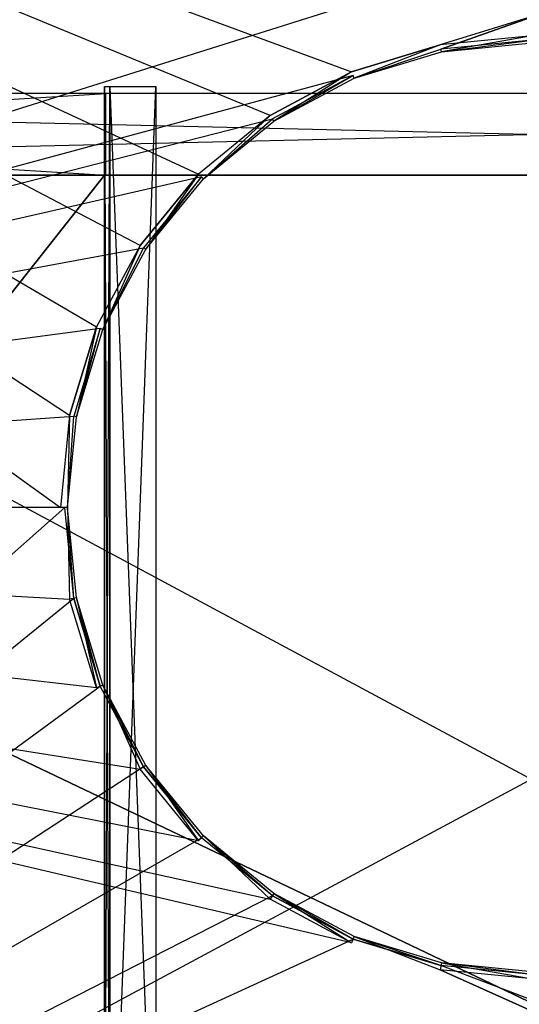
# Model space of a CAD drawing. Extents: x 0 to 0.8, y -0.5 to 0.
# Tile 11 of 26: x 0.3 to 0.398, y -0.318 to -0.125. Entities that reach past the tile are written whole.
import ezdxf

# ---------------------------------------------------------------- set-up
doc = ezdxf.new("R2010")
doc.units = 0
for name, color, linetype in [('L16_DRAWERBOX_LEGATO_REL_3_X_67', 7, 'CONTINUOUS'), ('L17_DRAWERBOX_LEGATO_REL_2_X_67', 7, 'CONTINUOUS'), ('L20_PLATTE_LEGATO_N_B12300__0__', 7, 'CONTINUOUS'), ('L22_KORPUS_LEGATO_BO_X_7620__Y_', 7, 'CONTINUOUS'), ('L2_DRAWERBOX_LEGATO_SIP_6_X_167', 7, 'CONTINUOUS'), ('L4_DRAWERBOX_LEGATO_SIP_3_X_256', 7, 'CONTINUOUS'), ('L8_DRAWERBOX_LEGATO_SIP_9_X_256', 7, 'CONTINUOUS')]:
    doc.layers.add(name, color=color, linetype=linetype)

msp = doc.modelspace()

# ---------------------------------------------------------------- linework, layer by layer
at = {"layer": 'L16_DRAWERBOX_LEGATO_REL_3_X_67', "color": 8}
for points, invisible_edges in [([(0.060485, -0.1555, 0.032), (0.739515, -0.1555, 0.048), (0.739515, -0.1555, 0.032), (0.060485, -0.1555, 0.032)], 13), ([(0.739515, -0.1555, 0.048), (0.060485, -0.1555, 0.032), (0.060485, -0.1555, 0.048), (0.739515, -0.1555, 0.048)], 14), ([(0.739515, -0.4795, 0.048), (0.060485, -0.1555, 0.048), (0.060485, -0.4795, 0.048), (0.739515, -0.4795, 0.048)], 13), ([(0.060485, -0.1555, 0.048), (0.739515, -0.4795, 0.048), (0.739515, -0.1555, 0.048), (0.060485, -0.1555, 0.048)], 14), ([(0.060485, -0.1555, 0.032), (0.739515, -0.4795, 0.032), (0.060485, -0.4795, 0.032), (0.060485, -0.1555, 0.032)], 13), ([(0.739515, -0.4795, 0.032), (0.060485, -0.1555, 0.032), (0.739515, -0.1555, 0.032), (0.739515, -0.4795, 0.032)], 14)]:
    msp.add_3dface(points, dxfattribs=dict(at, invisible_edges=invisible_edges))
at = {"layer": 'L17_DRAWERBOX_LEGATO_REL_2_X_67', "color": 8}
for points, invisible_edges in [([(0.739515, -0.1555, 0.167), (0.060485, -0.1395, 0.167), (0.060485, -0.1555, 0.167), (0.739515, -0.1555, 0.167)], 13), ([(0.060485, -0.1395, 0.167), (0.739515, -0.1555, 0.167), (0.739515, -0.1395, 0.167), (0.060485, -0.1395, 0.167)], 14), ([(0.060485, -0.1395, 0.032), (0.739515, -0.1395, 0.167), (0.739515, -0.1395, 0.032), (0.060485, -0.1395, 0.032)], 13), ([(0.739515, -0.1395, 0.167), (0.060485, -0.1395, 0.032), (0.060485, -0.1395, 0.167), (0.739515, -0.1395, 0.167)], 14), ([(0.739515, -0.1395, 0.032), (0.060485, -0.1555, 0.032), (0.060485, -0.1395, 0.032), (0.739515, -0.1395, 0.032)], 13), ([(0.060485, -0.1555, 0.032), (0.739515, -0.1395, 0.032), (0.739515, -0.1555, 0.032), (0.060485, -0.1555, 0.032)], 14), ([(0.739515, -0.1555, 0.167), (0.060485, -0.1555, 0.032), (0.739515, -0.1555, 0.032), (0.739515, -0.1555, 0.167)], 13), ([(0.060485, -0.1555, 0.032), (0.739515, -0.1555, 0.167), (0.060485, -0.1555, 0.167), (0.060485, -0.1555, 0.032)], 14)]:
    msp.add_3dface(points, dxfattribs=dict(at, invisible_edges=invisible_edges))
at = {"layer": 'L20_PLATTE_LEGATO_N_B12300__0__', "color": 8}
for points, invisible_edges in [([(0.307929, -0.220523, 0.55), (0.00192, -0.001197, 0.55), (0.00192, -0.220523, 0.55), (0.307929, -0.220523, 0.55)], 13), ([(0.00192, -0.001197, 0.55), (0.307929, -0.220523, 0.55), (0.309703, -0.202515, 0.55), (0.00192, -0.001197, 0.55)], 10), ([(0.00192, -0.001197, 0.55), (0.309703, -0.202515, 0.55), (0.314955, -0.185199, 0.55), (0.00192, -0.001197, 0.55)], 13), ([(0.00192, -0.001197, 0.55), (0.314955, -0.185199, 0.55), (0.323485, -0.169241, 0.55), (0.00192, -0.001197, 0.55)], 10), ([(0.00192, -0.001197, 0.55), (0.323485, -0.169241, 0.55), (0.334964, -0.155254, 0.55), (0.00192, -0.001197, 0.55)], 13), ([(0.00192, -0.001197, 0.55), (0.334964, -0.155254, 0.55), (0.348952, -0.143774, 0.55), (0.00192, -0.001197, 0.55)], 10), ([(0.00192, -0.001197, 0.55), (0.348952, -0.143774, 0.55), (0.36491, -0.135245, 0.55), (0.00192, -0.001197, 0.55)], 13), ([(0.00192, -0.001197, 0.55), (0.36491, -0.135245, 0.55), (0.798322, -0.001197, 0.55), (0.00192, -0.001197, 0.55)], 10), ([(0.748577, -0.001197, 0.512), (0.051665, -0.220523, 0.512), (0.051665, -0.001197, 0.512), (0.748577, -0.001197, 0.512)], 13), ([(0.051665, -0.220523, 0.512), (0.748577, -0.001197, 0.512), (0.365219, -0.135991, 0.512), (0.051665, -0.220523, 0.512)], 10), ([(0.798322, -0.001197, 0.55), (0.36491, -0.135245, 0.55), (0.382226, -0.129992, 0.55), (0.798322, -0.001197, 0.55)], 13), ([(0.365219, -0.135991, 0.512), (0.748577, -0.001197, 0.512), (0.382383, -0.130785, 0.512), (0.365219, -0.135991, 0.512)], 13), ([(0.798322, -0.001197, 0.55), (0.382226, -0.129992, 0.55), (0.400233, -0.128218, 0.55), (0.798322, -0.001197, 0.55)], 10), ([(0.382383, -0.130785, 0.512), (0.748577, -0.001197, 0.512), (0.400233, -0.129027, 0.512), (0.382383, -0.130785, 0.512)], 10), ([(0.38249, -0.131322, 0.55), (0.400233, -0.128218, 0.55), (0.382226, -0.129992, 0.55), (0.38249, -0.131322, 0.55)], 13), ([(0.400233, -0.129027, 0.512), (0.38249, -0.131322, 0.512), (0.382383, -0.130785, 0.512), (0.400233, -0.129027, 0.512)], 13), ([(0.400233, -0.128218, 0.55), (0.38249, -0.131322, 0.55), (0.400233, -0.129575, 0.55), (0.400233, -0.128218, 0.55)], 14), ([(0.38249, -0.131322, 0.512), (0.400233, -0.129027, 0.512), (0.400233, -0.129575, 0.512), (0.38249, -0.131322, 0.512)], 14), ([(0.365429, -0.136498, 0.55), (0.382226, -0.129992, 0.55), (0.36491, -0.135245, 0.55), (0.365429, -0.136498, 0.55)], 13), ([(0.382383, -0.130785, 0.512), (0.365429, -0.136498, 0.512), (0.365219, -0.135991, 0.512), (0.382383, -0.130785, 0.512)], 13), ([(0.382226, -0.129992, 0.55), (0.365429, -0.136498, 0.55), (0.38249, -0.131322, 0.55), (0.382226, -0.129992, 0.55)], 14), ([(0.365429, -0.136498, 0.512), (0.382383, -0.130785, 0.512), (0.38249, -0.131322, 0.512), (0.365429, -0.136498, 0.512)], 14), ([(0.400233, -0.129575, 0.55), (0.38249, -0.131322, 0.549138), (0.400233, -0.129575, 0.549138), (0.400233, -0.129575, 0.55)], 13), ([(0.38249, -0.131322, 0.549138), (0.400233, -0.129575, 0.55), (0.38249, -0.131322, 0.55), (0.38249, -0.131322, 0.549138)], 14), ([(0.400233, -0.129575, 0.512861), (0.38249, -0.131322, 0.512), (0.400233, -0.129575, 0.512), (0.400233, -0.129575, 0.512861)], 13), ([(0.38249, -0.131322, 0.512), (0.400233, -0.129575, 0.512861), (0.38249, -0.131322, 0.512861), (0.38249, -0.131322, 0.512)], 14), ([(0.400233, -0.129575, 0.549138), (0.38249, -0.131322, 0.512861), (0.400233, -0.129575, 0.512861), (0.400233, -0.129575, 0.549138)], 13), ([(0.38249, -0.131322, 0.512861), (0.400233, -0.129575, 0.549138), (0.38249, -0.131322, 0.549138), (0.38249, -0.131322, 0.512861)], 14), ([(0.38249, -0.131322, 0.549138), (0.365429, -0.136498, 0.55), (0.365429, -0.136498, 0.549138), (0.38249, -0.131322, 0.549138)], 13), ([(0.365429, -0.136498, 0.55), (0.38249, -0.131322, 0.549138), (0.38249, -0.131322, 0.55), (0.365429, -0.136498, 0.55)], 14), ([(0.38249, -0.131322, 0.512861), (0.365429, -0.136498, 0.512), (0.38249, -0.131322, 0.512), (0.38249, -0.131322, 0.512861)], 13), ([(0.365429, -0.136498, 0.512), (0.38249, -0.131322, 0.512861), (0.365429, -0.136498, 0.512861), (0.365429, -0.136498, 0.512)], 14), ([(0.38249, -0.131322, 0.512861), (0.365429, -0.136498, 0.549138), (0.365429, -0.136498, 0.512861), (0.38249, -0.131322, 0.512861)], 13), ([(0.365429, -0.136498, 0.549138), (0.38249, -0.131322, 0.512861), (0.38249, -0.131322, 0.549138), (0.365429, -0.136498, 0.549138)], 14), ([(0.051665, -0.220523, 0.512), (0.365219, -0.135991, 0.512), (0.349401, -0.144447, 0.512), (0.051665, -0.220523, 0.512)], 13), ([(0.349705, -0.144902, 0.55), (0.36491, -0.135245, 0.55), (0.348952, -0.143774, 0.55), (0.349705, -0.144902, 0.55)], 13), ([(0.365219, -0.135991, 0.512), (0.349705, -0.144902, 0.512), (0.349401, -0.144447, 0.512), (0.365219, -0.135991, 0.512)], 13), ([(0.36491, -0.135245, 0.55), (0.349705, -0.144902, 0.55), (0.365429, -0.136498, 0.55), (0.36491, -0.135245, 0.55)], 14), ([(0.349705, -0.144902, 0.512), (0.365219, -0.135991, 0.512), (0.365429, -0.136498, 0.512), (0.349705, -0.144902, 0.512)], 14), ([(0.365429, -0.136498, 0.55), (0.349705, -0.144902, 0.549138), (0.365429, -0.136498, 0.549138), (0.365429, -0.136498, 0.55)], 13), ([(0.349705, -0.144902, 0.549138), (0.365429, -0.136498, 0.55), (0.349705, -0.144902, 0.55), (0.349705, -0.144902, 0.549138)], 14), ([(0.365429, -0.136498, 0.512861), (0.349705, -0.144902, 0.512), (0.365429, -0.136498, 0.512), (0.365429, -0.136498, 0.512861)], 13), ([(0.349705, -0.144902, 0.512), (0.365429, -0.136498, 0.512861), (0.349705, -0.144902, 0.512861), (0.349705, -0.144902, 0.512)], 14), ([(0.365429, -0.136498, 0.549138), (0.349705, -0.144902, 0.512861), (0.365429, -0.136498, 0.512861), (0.365429, -0.136498, 0.549138)], 13), ([(0.349705, -0.144902, 0.512861), (0.365429, -0.136498, 0.549138), (0.349705, -0.144902, 0.549138), (0.349705, -0.144902, 0.512861)], 14), ([(0.051665, -0.220523, 0.512), (0.349401, -0.144447, 0.512), (0.335536, -0.155825, 0.512), (0.051665, -0.220523, 0.512)], 10), ([(0.335923, -0.156213, 0.55), (0.348952, -0.143774, 0.55), (0.334964, -0.155254, 0.55), (0.335923, -0.156213, 0.55)], 13), ([(0.349401, -0.144447, 0.512), (0.335923, -0.156213, 0.512), (0.335536, -0.155825, 0.512), (0.349401, -0.144447, 0.512)], 13), ([(0.348952, -0.143774, 0.55), (0.335923, -0.156213, 0.55), (0.349705, -0.144902, 0.55), (0.348952, -0.143774, 0.55)], 14), ([(0.335923, -0.156213, 0.512), (0.349401, -0.144447, 0.512), (0.349705, -0.144902, 0.512), (0.335923, -0.156213, 0.512)], 14), ([(0.349705, -0.144902, 0.55), (0.335923, -0.156213, 0.549138), (0.349705, -0.144902, 0.549138), (0.349705, -0.144902, 0.55)], 13), ([(0.335923, -0.156213, 0.549138), (0.349705, -0.144902, 0.55), (0.335923, -0.156213, 0.55), (0.335923, -0.156213, 0.549138)], 14), ([(0.349705, -0.144902, 0.512861), (0.335923, -0.156213, 0.512), (0.349705, -0.144902, 0.512), (0.349705, -0.144902, 0.512861)], 13), ([(0.335923, -0.156213, 0.512), (0.349705, -0.144902, 0.512861), (0.335923, -0.156213, 0.512861), (0.335923, -0.156213, 0.512)], 14), ([(0.349705, -0.144902, 0.549138), (0.335923, -0.156213, 0.512861), (0.349705, -0.144902, 0.512861), (0.349705, -0.144902, 0.549138)], 13), ([(0.335923, -0.156213, 0.512861), (0.349705, -0.144902, 0.549138), (0.335923, -0.156213, 0.549138), (0.335923, -0.156213, 0.512861)], 14), ([(0.051665, -0.220523, 0.512), (0.335536, -0.155825, 0.512), (0.324157, -0.16969, 0.512), (0.051665, -0.220523, 0.512)], 13), ([(0.324613, -0.169995, 0.55), (0.334964, -0.155254, 0.55), (0.323485, -0.169241, 0.55), (0.324613, -0.169995, 0.55)], 13), ([(0.335536, -0.155825, 0.512), (0.324613, -0.169995, 0.512), (0.324157, -0.16969, 0.512), (0.335536, -0.155825, 0.512)], 13), ([(0.334964, -0.155254, 0.55), (0.324613, -0.169995, 0.55), (0.335923, -0.156213, 0.55), (0.334964, -0.155254, 0.55)], 14), ([(0.324613, -0.169995, 0.512), (0.335536, -0.155825, 0.512), (0.335923, -0.156213, 0.512), (0.324613, -0.169995, 0.512)], 14), ([(0.335923, -0.156213, 0.549138), (0.324613, -0.169995, 0.55), (0.324613, -0.169995, 0.549138), (0.335923, -0.156213, 0.549138)], 13), ([(0.324613, -0.169995, 0.55), (0.335923, -0.156213, 0.549138), (0.335923, -0.156213, 0.55), (0.324613, -0.169995, 0.55)], 14), ([(0.335923, -0.156213, 0.512), (0.324613, -0.169995, 0.512861), (0.324613, -0.169995, 0.512), (0.335923, -0.156213, 0.512)], 13), ([(0.324613, -0.169995, 0.512861), (0.335923, -0.156213, 0.512), (0.335923, -0.156213, 0.512861), (0.324613, -0.169995, 0.512861)], 14), ([(0.335923, -0.156213, 0.512861), (0.324613, -0.169995, 0.549138), (0.324613, -0.169995, 0.512861), (0.335923, -0.156213, 0.512861)], 13), ([(0.324613, -0.169995, 0.549138), (0.335923, -0.156213, 0.512861), (0.335923, -0.156213, 0.549138), (0.324613, -0.169995, 0.549138)], 14), ([(0.316208, -0.185719, 0.55), (0.323485, -0.169241, 0.55), (0.314955, -0.185199, 0.55), (0.316208, -0.185719, 0.55)], 13), ([(0.323485, -0.169241, 0.55), (0.316208, -0.185719, 0.55), (0.324613, -0.169995, 0.55), (0.323485, -0.169241, 0.55)], 14), ([(0.051665, -0.220523, 0.512), (0.324157, -0.16969, 0.512), (0.315702, -0.185509, 0.512), (0.051665, -0.220523, 0.512)], 10), ([(0.324157, -0.16969, 0.512), (0.316208, -0.185719, 0.512), (0.315702, -0.185509, 0.512), (0.324157, -0.16969, 0.512)], 13), ([(0.316208, -0.185719, 0.512), (0.324157, -0.16969, 0.512), (0.324613, -0.169995, 0.512), (0.316208, -0.185719, 0.512)], 14), ([(0.324613, -0.169995, 0.549138), (0.316208, -0.185719, 0.55), (0.316208, -0.185719, 0.549138), (0.324613, -0.169995, 0.549138)], 13), ([(0.316208, -0.185719, 0.55), (0.324613, -0.169995, 0.549138), (0.324613, -0.169995, 0.55), (0.316208, -0.185719, 0.55)], 14), ([(0.324613, -0.169995, 0.512), (0.316208, -0.185719, 0.512861), (0.316208, -0.185719, 0.512), (0.324613, -0.169995, 0.512)], 13), ([(0.316208, -0.185719, 0.512861), (0.324613, -0.169995, 0.512), (0.324613, -0.169995, 0.512861), (0.316208, -0.185719, 0.512861)], 14), ([(0.324613, -0.169995, 0.512861), (0.316208, -0.185719, 0.549138), (0.316208, -0.185719, 0.512861), (0.324613, -0.169995, 0.512861)], 13), ([(0.316208, -0.185719, 0.549138), (0.324613, -0.169995, 0.512861), (0.324613, -0.169995, 0.549138), (0.316208, -0.185719, 0.549138)], 14), ([(0.051665, -0.220523, 0.512), (0.315702, -0.185509, 0.512), (0.310495, -0.202673, 0.512), (0.051665, -0.220523, 0.512)], 13), ([(0.311033, -0.20278, 0.55), (0.314955, -0.185199, 0.55), (0.309703, -0.202515, 0.55), (0.311033, -0.20278, 0.55)], 13), ([(0.315702, -0.185509, 0.512), (0.311033, -0.20278, 0.512), (0.310495, -0.202673, 0.512), (0.315702, -0.185509, 0.512)], 13), ([(0.314955, -0.185199, 0.55), (0.311033, -0.20278, 0.55), (0.316208, -0.185719, 0.55), (0.314955, -0.185199, 0.55)], 14), ([(0.311033, -0.20278, 0.512), (0.315702, -0.185509, 0.512), (0.316208, -0.185719, 0.512), (0.311033, -0.20278, 0.512)], 14), ([(0.316208, -0.185719, 0.549138), (0.311033, -0.20278, 0.55), (0.311033, -0.20278, 0.549138), (0.316208, -0.185719, 0.549138)], 13), ([(0.311033, -0.20278, 0.55), (0.316208, -0.185719, 0.549138), (0.316208, -0.185719, 0.55), (0.311033, -0.20278, 0.55)], 14), ([(0.316208, -0.185719, 0.512), (0.311033, -0.20278, 0.512861), (0.311033, -0.20278, 0.512), (0.316208, -0.185719, 0.512)], 13), ([(0.311033, -0.20278, 0.512861), (0.316208, -0.185719, 0.512), (0.316208, -0.185719, 0.512861), (0.311033, -0.20278, 0.512861)], 14), ([(0.316208, -0.185719, 0.512861), (0.311033, -0.20278, 0.549138), (0.311033, -0.20278, 0.512861), (0.316208, -0.185719, 0.512861)], 13), ([(0.311033, -0.20278, 0.549138), (0.316208, -0.185719, 0.512861), (0.316208, -0.185719, 0.549138), (0.311033, -0.20278, 0.549138)], 14), ([(0.051665, -0.220523, 0.512), (0.310495, -0.202673, 0.512), (0.308737, -0.220523, 0.512), (0.051665, -0.220523, 0.512)], 10), ([(0.309285, -0.220523, 0.55), (0.309703, -0.202515, 0.55), (0.307929, -0.220523, 0.55), (0.309285, -0.220523, 0.55)], 13), ([(0.310495, -0.202673, 0.512), (0.309285, -0.220523, 0.512), (0.308737, -0.220523, 0.512), (0.310495, -0.202673, 0.512)], 13), ([(0.309703, -0.202515, 0.55), (0.309285, -0.220523, 0.55), (0.311033, -0.20278, 0.55), (0.309703, -0.202515, 0.55)], 14), ([(0.309285, -0.220523, 0.512), (0.310495, -0.202673, 0.512), (0.311033, -0.20278, 0.512), (0.309285, -0.220523, 0.512)], 14), ([(0.311033, -0.20278, 0.549138), (0.309285, -0.220523, 0.55), (0.309285, -0.220523, 0.549138), (0.311033, -0.20278, 0.549138)], 13), ([(0.309285, -0.220523, 0.55), (0.311033, -0.20278, 0.549138), (0.311033, -0.20278, 0.55), (0.309285, -0.220523, 0.55)], 14), ([(0.311033, -0.20278, 0.512), (0.309285, -0.220523, 0.512861), (0.309285, -0.220523, 0.512), (0.311033, -0.20278, 0.512)], 13), ([(0.309285, -0.220523, 0.512861), (0.311033, -0.20278, 0.512), (0.311033, -0.20278, 0.512861), (0.309285, -0.220523, 0.512861)], 14), ([(0.311033, -0.20278, 0.512861), (0.309285, -0.220523, 0.549138), (0.309285, -0.220523, 0.512861), (0.311033, -0.20278, 0.512861)], 13), ([(0.309285, -0.220523, 0.549138), (0.311033, -0.20278, 0.512861), (0.311033, -0.20278, 0.549138), (0.309285, -0.220523, 0.549138)], 14), ([(0.798322, -0.498375, 0.55), (0.00192, -0.220523, 0.55), (0.00192, -0.498375, 0.55), (0.798322, -0.498375, 0.55)], 13), ([(0.00192, -0.220523, 0.55), (0.798322, -0.498375, 0.55), (0.36491, -0.305801, 0.55), (0.00192, -0.220523, 0.55)], 10), ([(0.00192, -0.220523, 0.55), (0.36491, -0.305801, 0.55), (0.348952, -0.297271, 0.55), (0.00192, -0.220523, 0.55)], 13), ([(0.00192, -0.220523, 0.55), (0.348952, -0.297271, 0.55), (0.334964, -0.285792, 0.55), (0.00192, -0.220523, 0.55)], 10), ([(0.00192, -0.220523, 0.55), (0.334964, -0.285792, 0.55), (0.323485, -0.271804, 0.55), (0.00192, -0.220523, 0.55)], 13), ([(0.00192, -0.220523, 0.55), (0.323485, -0.271804, 0.55), (0.314955, -0.255846, 0.55), (0.00192, -0.220523, 0.55)], 10), ([(0.00192, -0.220523, 0.55), (0.314955, -0.255846, 0.55), (0.309703, -0.238531, 0.55), (0.00192, -0.220523, 0.55)], 13), ([(0.00192, -0.220523, 0.55), (0.309703, -0.238531, 0.55), (0.307929, -0.220523, 0.55), (0.00192, -0.220523, 0.55)], 10), ([(0.308737, -0.220523, 0.512), (0.051665, -0.448631, 0.512), (0.051665, -0.220523, 0.512), (0.308737, -0.220523, 0.512)], 13), ([(0.051665, -0.448631, 0.512), (0.308737, -0.220523, 0.512), (0.310495, -0.238373, 0.512), (0.051665, -0.448631, 0.512)], 10), ([(0.309703, -0.238531, 0.55), (0.309285, -0.220523, 0.55), (0.307929, -0.220523, 0.55), (0.309703, -0.238531, 0.55)], 13), ([(0.309285, -0.220523, 0.512), (0.310495, -0.238373, 0.512), (0.308737, -0.220523, 0.512), (0.309285, -0.220523, 0.512)], 13), ([(0.309285, -0.220523, 0.549138), (0.311033, -0.238266, 0.55), (0.311033, -0.238266, 0.549138), (0.309285, -0.220523, 0.549138)], 13), ([(0.311033, -0.238266, 0.55), (0.309285, -0.220523, 0.549138), (0.309285, -0.220523, 0.55), (0.311033, -0.238266, 0.55)], 14), ([(0.309285, -0.220523, 0.512), (0.311033, -0.238266, 0.512861), (0.311033, -0.238266, 0.512), (0.309285, -0.220523, 0.512)], 13), ([(0.311033, -0.238266, 0.512861), (0.309285, -0.220523, 0.512), (0.309285, -0.220523, 0.512861), (0.311033, -0.238266, 0.512861)], 14), ([(0.309285, -0.220523, 0.512861), (0.311033, -0.238266, 0.549138), (0.311033, -0.238266, 0.512861), (0.309285, -0.220523, 0.512861)], 13), ([(0.311033, -0.238266, 0.549138), (0.309285, -0.220523, 0.512861), (0.309285, -0.220523, 0.549138), (0.311033, -0.238266, 0.549138)], 14), ([(0.309285, -0.220523, 0.55), (0.309703, -0.238531, 0.55), (0.311033, -0.238266, 0.55), (0.309285, -0.220523, 0.55)], 14), ([(0.310495, -0.238373, 0.512), (0.309285, -0.220523, 0.512), (0.311033, -0.238266, 0.512), (0.310495, -0.238373, 0.512)], 14), ([(0.051665, -0.448631, 0.512), (0.310495, -0.238373, 0.512), (0.315702, -0.255537, 0.512), (0.051665, -0.448631, 0.512)], 13), ([(0.314955, -0.255846, 0.55), (0.311033, -0.238266, 0.55), (0.309703, -0.238531, 0.55), (0.314955, -0.255846, 0.55)], 13), ([(0.311033, -0.238266, 0.512), (0.315702, -0.255537, 0.512), (0.310495, -0.238373, 0.512), (0.311033, -0.238266, 0.512)], 13), ([(0.311033, -0.238266, 0.549138), (0.316208, -0.255327, 0.55), (0.316208, -0.255327, 0.549138), (0.311033, -0.238266, 0.549138)], 13), ([(0.316208, -0.255327, 0.55), (0.311033, -0.238266, 0.549138), (0.311033, -0.238266, 0.55), (0.316208, -0.255327, 0.55)], 14), ([(0.311033, -0.238266, 0.512), (0.316208, -0.255327, 0.512861), (0.316208, -0.255327, 0.512), (0.311033, -0.238266, 0.512)], 13), ([(0.316208, -0.255327, 0.512861), (0.311033, -0.238266, 0.512), (0.311033, -0.238266, 0.512861), (0.316208, -0.255327, 0.512861)], 14), ([(0.311033, -0.238266, 0.512861), (0.316208, -0.255327, 0.549138), (0.316208, -0.255327, 0.512861), (0.311033, -0.238266, 0.512861)], 13), ([(0.316208, -0.255327, 0.549138), (0.311033, -0.238266, 0.512861), (0.311033, -0.238266, 0.549138), (0.316208, -0.255327, 0.549138)], 14), ([(0.311033, -0.238266, 0.55), (0.314955, -0.255846, 0.55), (0.316208, -0.255327, 0.55), (0.311033, -0.238266, 0.55)], 14), ([(0.315702, -0.255537, 0.512), (0.311033, -0.238266, 0.512), (0.316208, -0.255327, 0.512), (0.315702, -0.255537, 0.512)], 14), ([(0.051665, -0.448631, 0.512), (0.315702, -0.255537, 0.512), (0.324157, -0.271355, 0.512), (0.051665, -0.448631, 0.512)], 10), ([(0.323485, -0.271804, 0.55), (0.316208, -0.255327, 0.55), (0.314955, -0.255846, 0.55), (0.323485, -0.271804, 0.55)], 13), ([(0.316208, -0.255327, 0.512), (0.324157, -0.271355, 0.512), (0.315702, -0.255537, 0.512), (0.316208, -0.255327, 0.512)], 13), ([(0.316208, -0.255327, 0.549138), (0.324613, -0.271051, 0.55), (0.324613, -0.271051, 0.549138), (0.316208, -0.255327, 0.549138)], 13), ([(0.324613, -0.271051, 0.55), (0.316208, -0.255327, 0.549138), (0.316208, -0.255327, 0.55), (0.324613, -0.271051, 0.55)], 14), ([(0.316208, -0.255327, 0.512), (0.324613, -0.271051, 0.512861), (0.324613, -0.271051, 0.512), (0.316208, -0.255327, 0.512)], 13), ([(0.324613, -0.271051, 0.512861), (0.316208, -0.255327, 0.512), (0.316208, -0.255327, 0.512861), (0.324613, -0.271051, 0.512861)], 14), ([(0.316208, -0.255327, 0.512861), (0.324613, -0.271051, 0.549138), (0.324613, -0.271051, 0.512861), (0.316208, -0.255327, 0.512861)], 13), ([(0.324613, -0.271051, 0.549138), (0.316208, -0.255327, 0.512861), (0.316208, -0.255327, 0.549138), (0.324613, -0.271051, 0.549138)], 14), ([(0.316208, -0.255327, 0.55), (0.323485, -0.271804, 0.55), (0.324613, -0.271051, 0.55), (0.316208, -0.255327, 0.55)], 14), ([(0.324157, -0.271355, 0.512), (0.316208, -0.255327, 0.512), (0.324613, -0.271051, 0.512), (0.324157, -0.271355, 0.512)], 14), ([(0.051665, -0.448631, 0.512), (0.324157, -0.271355, 0.512), (0.335536, -0.28522, 0.512), (0.051665, -0.448631, 0.512)], 13), ([(0.334964, -0.285792, 0.55), (0.324613, -0.271051, 0.55), (0.323485, -0.271804, 0.55), (0.334964, -0.285792, 0.55)], 13), ([(0.324613, -0.271051, 0.512), (0.335536, -0.28522, 0.512), (0.324157, -0.271355, 0.512), (0.324613, -0.271051, 0.512)], 13), ([(0.324613, -0.271051, 0.549138), (0.335923, -0.284833, 0.55), (0.335923, -0.284833, 0.549138), (0.324613, -0.271051, 0.549138)], 13), ([(0.335923, -0.284833, 0.55), (0.324613, -0.271051, 0.549138), (0.324613, -0.271051, 0.55), (0.335923, -0.284833, 0.55)], 14), ([(0.324613, -0.271051, 0.512), (0.335923, -0.284833, 0.512861), (0.335923, -0.284833, 0.512), (0.324613, -0.271051, 0.512)], 13), ([(0.335923, -0.284833, 0.512861), (0.324613, -0.271051, 0.512), (0.324613, -0.271051, 0.512861), (0.335923, -0.284833, 0.512861)], 14), ([(0.324613, -0.271051, 0.512861), (0.335923, -0.284833, 0.549138), (0.335923, -0.284833, 0.512861), (0.324613, -0.271051, 0.512861)], 13), ([(0.335923, -0.284833, 0.549138), (0.324613, -0.271051, 0.512861), (0.324613, -0.271051, 0.549138), (0.335923, -0.284833, 0.549138)], 14), ([(0.324613, -0.271051, 0.55), (0.334964, -0.285792, 0.55), (0.335923, -0.284833, 0.55), (0.324613, -0.271051, 0.55)], 14), ([(0.335536, -0.28522, 0.512), (0.324613, -0.271051, 0.512), (0.335923, -0.284833, 0.512), (0.335536, -0.28522, 0.512)], 14), ([(0.051665, -0.448631, 0.512), (0.335536, -0.28522, 0.512), (0.349401, -0.296599, 0.512), (0.051665, -0.448631, 0.512)], 10), ([(0.348952, -0.297271, 0.55), (0.335923, -0.284833, 0.55), (0.334964, -0.285792, 0.55), (0.348952, -0.297271, 0.55)], 13), ([(0.335923, -0.284833, 0.512), (0.349401, -0.296599, 0.512), (0.335536, -0.28522, 0.512), (0.335923, -0.284833, 0.512)], 13), ([(0.335923, -0.284833, 0.55), (0.349705, -0.296143, 0.549138), (0.335923, -0.284833, 0.549138), (0.335923, -0.284833, 0.55)], 13), ([(0.349705, -0.296143, 0.549138), (0.335923, -0.284833, 0.55), (0.349705, -0.296143, 0.55), (0.349705, -0.296143, 0.549138)], 14), ([(0.335923, -0.284833, 0.512861), (0.349705, -0.296143, 0.512), (0.335923, -0.284833, 0.512), (0.335923, -0.284833, 0.512861)], 13), ([(0.349705, -0.296143, 0.512), (0.335923, -0.284833, 0.512861), (0.349705, -0.296143, 0.512861), (0.349705, -0.296143, 0.512)], 14), ([(0.335923, -0.284833, 0.549138), (0.349705, -0.296143, 0.512861), (0.335923, -0.284833, 0.512861), (0.335923, -0.284833, 0.549138)], 13), ([(0.349705, -0.296143, 0.512861), (0.335923, -0.284833, 0.549138), (0.349705, -0.296143, 0.549138), (0.349705, -0.296143, 0.512861)], 14), ([(0.335923, -0.284833, 0.55), (0.348952, -0.297271, 0.55), (0.349705, -0.296143, 0.55), (0.335923, -0.284833, 0.55)], 14), ([(0.349401, -0.296599, 0.512), (0.335923, -0.284833, 0.512), (0.349705, -0.296143, 0.512), (0.349401, -0.296599, 0.512)], 14), ([(0.051665, -0.448631, 0.512), (0.349401, -0.296599, 0.512), (0.365219, -0.305054, 0.512), (0.051665, -0.448631, 0.512)], 13), ([(0.36491, -0.305801, 0.55), (0.349705, -0.296143, 0.55), (0.348952, -0.297271, 0.55), (0.36491, -0.305801, 0.55)], 13), ([(0.349705, -0.296143, 0.512), (0.365219, -0.305054, 0.512), (0.349401, -0.296599, 0.512), (0.349705, -0.296143, 0.512)], 13), ([(0.349705, -0.296143, 0.549138), (0.365429, -0.304548, 0.55), (0.365429, -0.304548, 0.549138), (0.349705, -0.296143, 0.549138)], 13), ([(0.365429, -0.304548, 0.55), (0.349705, -0.296143, 0.549138), (0.349705, -0.296143, 0.55), (0.365429, -0.304548, 0.55)], 14), ([(0.349705, -0.296143, 0.512861), (0.365429, -0.304548, 0.512), (0.349705, -0.296143, 0.512), (0.349705, -0.296143, 0.512861)], 13), ([(0.365429, -0.304548, 0.512), (0.349705, -0.296143, 0.512861), (0.365429, -0.304548, 0.512861), (0.365429, -0.304548, 0.512)], 14), ([(0.349705, -0.296143, 0.512861), (0.365429, -0.304548, 0.549138), (0.365429, -0.304548, 0.512861), (0.349705, -0.296143, 0.512861)], 13), ([(0.365429, -0.304548, 0.549138), (0.349705, -0.296143, 0.512861), (0.349705, -0.296143, 0.549138), (0.365429, -0.304548, 0.549138)], 14), ([(0.349705, -0.296143, 0.55), (0.36491, -0.305801, 0.55), (0.365429, -0.304548, 0.55), (0.349705, -0.296143, 0.55)], 14), ([(0.365219, -0.305054, 0.512), (0.349705, -0.296143, 0.512), (0.365429, -0.304548, 0.512), (0.365219, -0.305054, 0.512)], 14), ([(0.382226, -0.311054, 0.55), (0.365429, -0.304548, 0.55), (0.36491, -0.305801, 0.55), (0.382226, -0.311054, 0.55)], 13), ([(0.365429, -0.304548, 0.512), (0.382383, -0.310261, 0.512), (0.365219, -0.305054, 0.512), (0.365429, -0.304548, 0.512)], 13), ([(0.365429, -0.304548, 0.55), (0.38249, -0.309723, 0.549138), (0.365429, -0.304548, 0.549138), (0.365429, -0.304548, 0.55)], 13), ([(0.38249, -0.309723, 0.549138), (0.365429, -0.304548, 0.55), (0.38249, -0.309723, 0.55), (0.38249, -0.309723, 0.549138)], 14), ([(0.365429, -0.304548, 0.512861), (0.38249, -0.309723, 0.512), (0.365429, -0.304548, 0.512), (0.365429, -0.304548, 0.512861)], 13), ([(0.38249, -0.309723, 0.512), (0.365429, -0.304548, 0.512861), (0.38249, -0.309723, 0.512861), (0.38249, -0.309723, 0.512)], 14), ([(0.365429, -0.304548, 0.549138), (0.38249, -0.309723, 0.512861), (0.365429, -0.304548, 0.512861), (0.365429, -0.304548, 0.549138)], 13), ([(0.38249, -0.309723, 0.512861), (0.365429, -0.304548, 0.549138), (0.38249, -0.309723, 0.549138), (0.38249, -0.309723, 0.512861)], 14), ([(0.365429, -0.304548, 0.55), (0.382226, -0.311054, 0.55), (0.38249, -0.309723, 0.55), (0.365429, -0.304548, 0.55)], 14), ([(0.382383, -0.310261, 0.512), (0.365429, -0.304548, 0.512), (0.38249, -0.309723, 0.512), (0.382383, -0.310261, 0.512)], 14), ([(0.051665, -0.448631, 0.512), (0.365219, -0.305054, 0.512), (0.748577, -0.448631, 0.512), (0.051665, -0.448631, 0.512)], 10), ([(0.36491, -0.305801, 0.55), (0.798322, -0.498375, 0.55), (0.382226, -0.311054, 0.55), (0.36491, -0.305801, 0.55)], 13), ([(0.748577, -0.448631, 0.512), (0.365219, -0.305054, 0.512), (0.382383, -0.310261, 0.512), (0.748577, -0.448631, 0.512)], 13), ([(0.400234, -0.312827, 0.55), (0.38249, -0.309723, 0.55), (0.382226, -0.311054, 0.55), (0.400234, -0.312827, 0.55)], 13), ([(0.38249, -0.309723, 0.512), (0.400234, -0.312019, 0.512), (0.382383, -0.310261, 0.512), (0.38249, -0.309723, 0.512)], 13), ([(0.748577, -0.448631, 0.512), (0.382383, -0.310261, 0.512), (0.400234, -0.312019, 0.512), (0.748577, -0.448631, 0.512)], 10), ([(0.38249, -0.309723, 0.55), (0.400234, -0.311471, 0.549138), (0.38249, -0.309723, 0.549138), (0.38249, -0.309723, 0.55)], 13), ([(0.400234, -0.311471, 0.549138), (0.38249, -0.309723, 0.55), (0.400234, -0.311471, 0.55), (0.400234, -0.311471, 0.549138)], 14), ([(0.38249, -0.309723, 0.512861), (0.400234, -0.311471, 0.512), (0.38249, -0.309723, 0.512), (0.38249, -0.309723, 0.512861)], 13), ([(0.400234, -0.311471, 0.512), (0.38249, -0.309723, 0.512861), (0.400234, -0.311471, 0.512861), (0.400234, -0.311471, 0.512)], 14), ([(0.38249, -0.309723, 0.549138), (0.400234, -0.311471, 0.512861), (0.38249, -0.309723, 0.512861), (0.38249, -0.309723, 0.549138)], 13), ([(0.400234, -0.311471, 0.512861), (0.38249, -0.309723, 0.549138), (0.400234, -0.311471, 0.549138), (0.400234, -0.311471, 0.512861)], 14), ([(0.38249, -0.309723, 0.55), (0.400234, -0.312827, 0.55), (0.400234, -0.311471, 0.55), (0.38249, -0.309723, 0.55)], 14), ([(0.400234, -0.312019, 0.512), (0.38249, -0.309723, 0.512), (0.400234, -0.311471, 0.512), (0.400234, -0.312019, 0.512)], 14), ([(0.382226, -0.311054, 0.55), (0.798322, -0.498375, 0.55), (0.400234, -0.312827, 0.55), (0.382226, -0.311054, 0.55)], 10)]:
    msp.add_3dface(points, dxfattribs=dict(at, invisible_edges=invisible_edges))
at = {"layer": 'L22_KORPUS_LEGATO_BO_X_7620__Y_', "color": 8}
for points, invisible_edges in [([(0.781, -0.4785, 0.02), (0.019, -0.069, 0.02), (0.019, -0.4785, 0.02), (0.781, -0.4785, 0.02)], 13), ([(0.019, -0.069, 0.02), (0.781, -0.4785, 0.02), (0.781, -0.069, 0.02), (0.019, -0.069, 0.02)], 14), ([(0.781, -0.069, 0.001), (0.019, -0.4785, 0.001), (0.019, -0.069, 0.001), (0.781, -0.069, 0.001)], 13), ([(0.019, -0.4785, 0.001), (0.781, -0.069, 0.001), (0.781, -0.4785, 0.001), (0.019, -0.4785, 0.001)], 14)]:
    msp.add_3dface(points, dxfattribs=dict(at, invisible_edges=invisible_edges))
at = {"layer": 'L2_DRAWERBOX_LEGATO_SIP_6_X_167', "color": 8}
for points, invisible_edges in [([(0.316556, -0.382499, 0.398), (0.316556, -0.138103, 0.467), (0.316556, -0.3825, 0.467), (0.316556, -0.382499, 0.398)], 13), ([(0.316556, -0.138103, 0.467), (0.316556, -0.382499, 0.398), (0.316556, -0.138103, 0.398), (0.316556, -0.138103, 0.467)], 14), ([(0.317557, -0.138103, 0.467), (0.316556, -0.138103, 0.398), (0.317557, -0.138103, 0.398), (0.317557, -0.138103, 0.467)], 13), ([(0.316556, -0.138103, 0.398), (0.317557, -0.138103, 0.467), (0.316556, -0.138103, 0.467), (0.316556, -0.138103, 0.398)], 14), ([(0.316556, -0.138103, 0.379844), (0.316556, -0.382499, 0.398), (0.316556, -0.3825, 0.379844), (0.316556, -0.138103, 0.379844)], 13), ([(0.316556, -0.382499, 0.398), (0.316556, -0.138103, 0.379844), (0.316556, -0.138103, 0.398), (0.316556, -0.382499, 0.398)], 14), ([(0.317557, -0.138103, 0.398), (0.316556, -0.138103, 0.379844), (0.317557, -0.138103, 0.379844), (0.317557, -0.138103, 0.398)], 13), ([(0.316556, -0.138103, 0.379844), (0.317557, -0.138103, 0.398), (0.316556, -0.138103, 0.398), (0.316556, -0.138103, 0.379844)], 14), ([(0.317557, -0.381501, 0.379844), (0.316556, -0.138103, 0.379844), (0.316556, -0.3825, 0.379844), (0.317557, -0.381501, 0.379844)], 13), ([(0.316556, -0.138103, 0.379844), (0.317557, -0.381501, 0.379844), (0.317557, -0.138103, 0.379844), (0.316556, -0.138103, 0.379844)], 14), ([(0.317557, -0.138103, 0.467), (0.316556, -0.3825, 0.467), (0.316556, -0.138103, 0.467), (0.317557, -0.138103, 0.467)], 13), ([(0.316556, -0.3825, 0.467), (0.317557, -0.138103, 0.467), (0.317557, -0.381501, 0.467), (0.316556, -0.3825, 0.467)], 14), ([(0.326557, -0.3725, 0.379844), (0.317557, -0.138103, 0.379844), (0.317557, -0.381501, 0.379844), (0.326557, -0.3725, 0.379844)], 13), ([(0.317557, -0.138103, 0.379844), (0.326557, -0.3725, 0.379844), (0.326557, -0.138103, 0.379844), (0.317557, -0.138103, 0.379844)], 14), ([(0.317557, -0.381501, 0.467), (0.317557, -0.138103, 0.398), (0.317557, -0.381501, 0.398), (0.317557, -0.381501, 0.467)], 13), ([(0.317557, -0.138103, 0.398), (0.317557, -0.381501, 0.467), (0.317557, -0.138103, 0.467), (0.317557, -0.138103, 0.398)], 14), ([(0.326557, -0.138103, 0.398), (0.317557, -0.381501, 0.398), (0.317557, -0.138103, 0.398), (0.326557, -0.138103, 0.398)], 13), ([(0.317557, -0.381501, 0.398), (0.326557, -0.138103, 0.398), (0.326557, -0.3725, 0.398), (0.317557, -0.381501, 0.398)], 14), ([(0.326557, -0.138103, 0.379844), (0.317557, -0.138103, 0.398), (0.317557, -0.138103, 0.379844), (0.326557, -0.138103, 0.379844)], 13), ([(0.317557, -0.138103, 0.398), (0.326557, -0.138103, 0.379844), (0.326557, -0.138103, 0.398), (0.317557, -0.138103, 0.398)], 14), ([(0.326557, -0.3725, 0.398), (0.326557, -0.138103, 0.379844), (0.326557, -0.3725, 0.379844), (0.326557, -0.3725, 0.398)], 13), ([(0.326557, -0.138103, 0.379844), (0.326557, -0.3725, 0.398), (0.326557, -0.138103, 0.398), (0.326557, -0.138103, 0.379844)], 14)]:
    msp.add_3dface(points, dxfattribs=dict(at, invisible_edges=invisible_edges))
at = {"layer": 'L4_DRAWERBOX_LEGATO_SIP_3_X_256', "color": 8}
for points, invisible_edges in [([(0.316768, -0.1555, 0.466), (0.060485, -0.1395, 0.466), (0.060485, -0.1555, 0.466), (0.316768, -0.1555, 0.466)], 13), ([(0.060485, -0.1395, 0.466), (0.316768, -0.1555, 0.466), (0.316768, -0.1395, 0.466), (0.060485, -0.1395, 0.466)], 14), ([(0.060485, -0.1395, 0.382), (0.316768, -0.1395, 0.466), (0.316768, -0.1395, 0.382), (0.060485, -0.1395, 0.382)], 13), ([(0.316768, -0.1395, 0.466), (0.060485, -0.1395, 0.382), (0.060485, -0.1395, 0.466), (0.316768, -0.1395, 0.466)], 14), ([(0.316768, -0.1395, 0.382), (0.060485, -0.1555, 0.382), (0.060485, -0.1395, 0.382), (0.316768, -0.1395, 0.382)], 13), ([(0.060485, -0.1555, 0.382), (0.316768, -0.1395, 0.382), (0.316768, -0.1555, 0.382), (0.060485, -0.1555, 0.382)], 14), ([(0.316768, -0.1395, 0.382), (0.316768, -0.1555, 0.466), (0.316768, -0.1555, 0.382), (0.316768, -0.1395, 0.382)], 13), ([(0.316768, -0.1555, 0.466), (0.316768, -0.1395, 0.382), (0.316768, -0.1395, 0.466), (0.316768, -0.1555, 0.466)], 14), ([(0.316768, -0.1555, 0.466), (0.060485, -0.1555, 0.382), (0.316768, -0.1555, 0.382), (0.316768, -0.1555, 0.466)], 13), ([(0.060485, -0.1555, 0.382), (0.316768, -0.1555, 0.466), (0.060485, -0.1555, 0.466), (0.060485, -0.1555, 0.382)], 14)]:
    msp.add_3dface(points, dxfattribs=dict(at, invisible_edges=invisible_edges))
at = {"layer": 'L8_DRAWERBOX_LEGATO_SIP_9_X_256', "color": 8}
for points, invisible_edges in [([(0.316556, -0.1555, 0.382), (0.060485, -0.4795, 0.382), (0.060485, -0.1555, 0.382), (0.316556, -0.1555, 0.382)], 13), ([(0.060485, -0.4795, 0.382), (0.316556, -0.1555, 0.382), (0.316556, -0.4795, 0.382), (0.060485, -0.4795, 0.382)], 14), ([(0.060485, -0.4795, 0.398), (0.316556, -0.1555, 0.398), (0.060485, -0.1555, 0.398), (0.060485, -0.4795, 0.398)], 13), ([(0.316556, -0.1555, 0.398), (0.060485, -0.4795, 0.398), (0.316556, -0.4795, 0.398), (0.316556, -0.1555, 0.398)], 14), ([(0.060485, -0.1555, 0.382), (0.316556, -0.1555, 0.398), (0.316556, -0.1555, 0.382), (0.060485, -0.1555, 0.382)], 13), ([(0.316556, -0.1555, 0.398), (0.060485, -0.1555, 0.382), (0.060485, -0.1555, 0.398), (0.316556, -0.1555, 0.398)], 14), ([(0.316556, -0.1555, 0.382), (0.316556, -0.4795, 0.398), (0.316556, -0.4795, 0.382), (0.316556, -0.1555, 0.382)], 13), ([(0.316556, -0.4795, 0.398), (0.316556, -0.1555, 0.382), (0.316556, -0.1555, 0.398), (0.316556, -0.4795, 0.398)], 14)]:
    msp.add_3dface(points, dxfattribs=dict(at, invisible_edges=invisible_edges))

doc.saveas('drawing.dxf')
